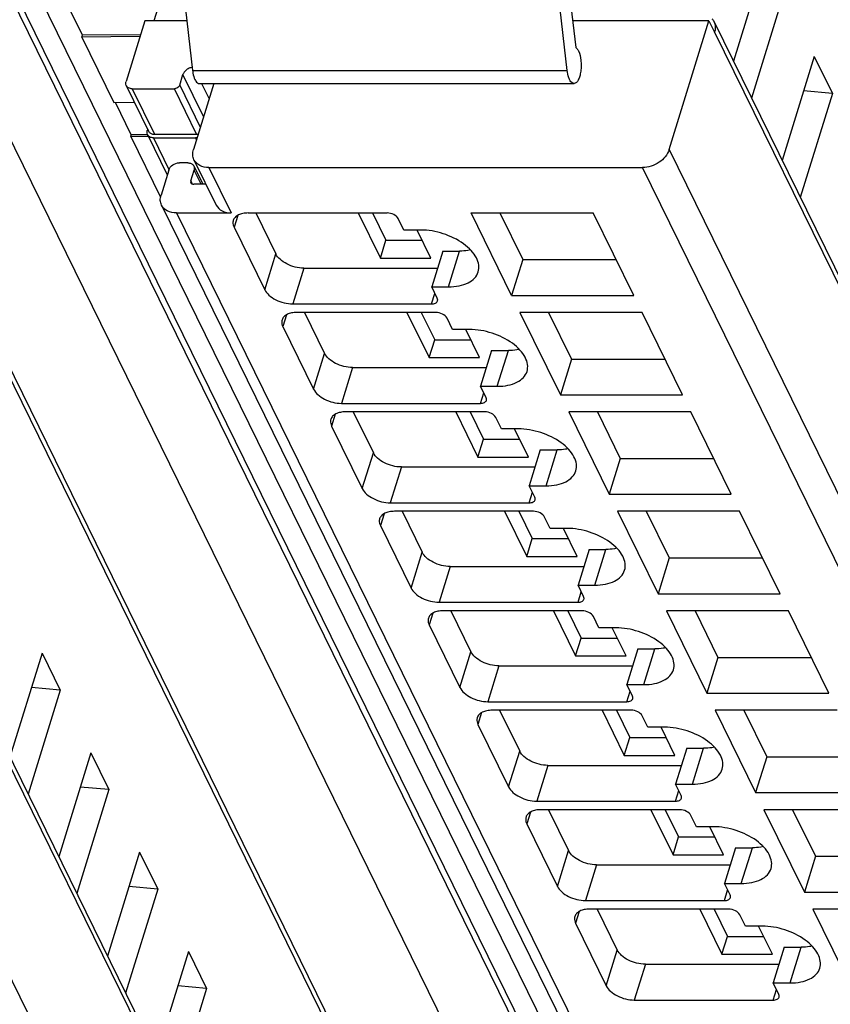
# Model space of a CAD drawing. Header units: millimetres. Extents: x 0 to 841, y 0 to 594.
# Tile 139 of 237: x 497 to 515, y 55 to 77. Entities that reach past the tile are written whole.
import ezdxf

# ---------------------------------------------------------------- set-up
doc = ezdxf.new("R2010")
doc.units = ezdxf.units.MM
doc.header["$LTSCALE"] = 46.255
doc.layers.get('0').update_dxf_attribs({"linetype": 'CONTINUOUS'})

msp = doc.modelspace()

# ---------------------------------------------------------------- linework, layer by layer
at = {"color": 9, "linetype": 'CONTINUOUS'}
for p, q in [((518.56936, 33.68029), (491.7976, 88.23541)), ((517.40831, 32.90348), (490.63652, 87.45865)), ((492.80438, 87.45865), (519.57616, 32.90348)), ((512.52731, 37.61283), (490.74732, 81.99579)), ((511.35149, 31.51324), (489.26646, 76.5178)), ((534.65434, 31.51324), (512.5693, 76.5178)), ((501.14622, 75.6697), (509.34366, 75.6697)), ((501.38906, 74.66228), (500.93693, 75.58362)), ((499.82694, 75.27029), (500.315, 74.27572)), ((501.23606, 74.27572), (500.748, 75.27029)), ((500.86431, 75.34863), (501.31644, 74.42728)), ((501.34452, 75.38375), (501.50865, 75.04928)), ((500.2908, 74.19739), (500.63059, 73.50495)), ((501.23244, 74.15545), (501.21186, 74.19739)), ((488.27059, 73.93864), (510.59965, 28.43679)), ((511.57343, 73.93864), (533.90249, 28.43679)), ((501.33197, 73.17906), (501.17821, 73.49239)), ((501.50494, 73.54697), (501.993, 72.5524)), ((533.32093, 28.04512), (510.99186, 73.54697)), ((501.10559, 73.25739), (501.14118, 73.18486)), ((500.79562, 72.5524), (522.14855, 29.0397)), ((502.13346, 72.5006), (502.05342, 72.24159)), ((502.72451, 70.87405), (502.96658, 71.65738)), ((506.74667, 70.93621), (506.98874, 71.71954)), ((503.57963, 71.34657), (503.33756, 70.56325)), ((506.37706, 70.56325), (506.44824, 70.79358)), ((503.2011, 70.32496), (503.12106, 70.06596)), ((503.79216, 68.69842), (504.03422, 69.48174)), ((507.81432, 68.76058), (508.05639, 69.5439)), ((504.64727, 69.17094), (504.40521, 68.38761)), ((507.44471, 68.38761), (507.51589, 68.61795)), ((504.26875, 68.14933), (504.18871, 67.89032)), ((504.8598, 66.52278), (505.10187, 67.30611)), ((508.88197, 66.58494), (509.12403, 67.36827)), ((505.71492, 66.9953), (505.47286, 66.21198)), ((508.51236, 66.21198), (508.58354, 66.44231)), ((505.3364, 65.97369), (505.25636, 65.71469)), ((505.92745, 64.34715), (506.16952, 65.13047)), ((509.94961, 64.40931), (510.19168, 65.19263)), ((506.78257, 64.81967), (506.5405, 64.03634)), ((509.58, 64.03634), (509.65118, 64.26668)), ((506.40404, 63.79806), (506.324, 63.53905)), ((506.9951, 62.17151), (507.23716, 62.95484)), ((511.01726, 62.23367), (511.25933, 63.017)), ((507.85021, 62.64403), (507.60815, 61.86071)), ((510.64765, 61.86071), (510.71883, 62.09104)), ((507.47169, 61.62242), (507.39165, 61.36342)), ((508.06274, 59.99588), (508.30481, 60.7792)), ((512.08491, 60.05804), (512.32697, 60.84137)), ((508.91786, 60.4684), (508.67579, 59.68507)), ((511.7153, 59.68507), (511.78648, 59.91541)), ((508.53934, 59.44679), (508.4593, 59.18778)), ((509.13039, 57.82024), (509.37246, 58.60357)), ((513.15255, 57.8824), (513.39462, 58.66573)), ((509.98551, 58.29276), (509.74344, 57.50944)), ((512.78294, 57.50944), (512.85412, 57.73977)), ((509.60698, 57.27115), (509.52694, 57.01215)), ((514.2202, 55.70677), (514.46227, 56.4901)), ((510.19804, 55.64461), (510.4401, 56.42793)), ((511.05315, 56.11713), (510.81109, 55.3338)), ((513.85059, 55.3338), (513.92177, 55.56414))]:
    msp.add_line(p, q, dxfattribs=at)
at = {"color": 7, "linetype": 'CONTINUOUS'}
for p, q in [((492.14871, 87.80143), (518.9205, 33.24627)), ((490.73566, 82.21606), (512.51565, 37.8331)), ((500.72053, 79.34447), (501.14622, 75.6697)), ((509.34366, 75.6697), (508.91798, 79.34447)), ((509.22018, 78.84006), (509.52915, 76.17281)), ((500.82416, 78.44993), (500.3015, 76.75861)), ((513.68205, 78.15015), (512.97908, 75.87535)), ((514.0786, 77.34206), (513.37563, 75.06725)), ((498.73757, 76.44051), (498.39063, 77.14748)), ((489.25503, 76.73367), (511.34006, 31.72911)), ((500.10265, 76.75861), (499.69114, 75.42696)), ((501.02008, 76.75861), (500.10265, 76.75861)), ((512.44487, 76.75861), (509.46129, 76.75861)), ((511.57343, 73.93864), (512.44487, 76.75861)), ((512.44487, 76.75861), (512.56688, 76.50997)), ((512.55787, 76.73367), (534.6429, 31.72911)), ((512.56688, 76.50997), (512.5693, 76.5178)), ((498.72534, 76.40132), (498.73744, 76.44048)), ((499.99514, 76.41072), (498.72534, 76.40132)), ((498.72534, 76.40132), (499.42693, 74.97161)), ((500.00725, 76.44989), (498.73747, 76.44048)), ((514.74969, 75.97452), (514.04672, 73.69971)), ((514.74969, 75.97452), (515.14625, 75.16642)), ((500.86431, 75.34863), (500.93693, 75.58362)), ((499.6958, 75.33885), (500.18387, 74.34427)), ((499.82694, 75.27029), (500.748, 75.27029)), ((501.61201, 75.38375), (501.16544, 73.93864)), ((501.29552, 75.38375), (509.49297, 75.38375)), ((515.14625, 75.16642), (514.51709, 75.22182)), ((499.42693, 74.97161), (499.87439, 74.97493)), ((499.80521, 74.26487), (499.45828, 74.97185)), ((515.14625, 75.16642), (514.44328, 72.89162)), ((500.1643, 74.38415), (500.155, 74.35405)), ((499.79298, 74.22568), (499.80509, 74.26485)), ((500.17802, 74.22853), (499.79298, 74.22568)), ((499.79298, 74.22568), (500.4453, 72.8964)), ((500.15971, 74.26747), (499.80512, 74.26485)), ((500.15966, 74.26594), (500.59222, 73.38447)), ((500.2908, 74.19739), (501.21186, 74.19739)), ((500.315, 74.27572), (501.23606, 74.27572)), ((501.1771, 73.71837), (501.66517, 72.72379)), ((500.62557, 73.49239), (500.45613, 72.94406)), ((501.04241, 73.64906), (500.8582, 73.64906)), ((501.10559, 73.25739), (501.17821, 73.49239)), ((501.17354, 73.5805), (501.37054, 73.17906)), ((501.50494, 73.54697), (510.99186, 73.54697)), ((501.44176, 73.17906), (501.17349, 73.17906)), ((500.46779, 72.72379), (521.82072, 29.21109)), ((500.79562, 72.5524), (501.993, 72.5524)), ((502.36143, 72.5524), (505.40093, 72.5524)), ((502.52736, 72.5524), (502.96658, 71.65738)), ((504.77043, 72.5524), (505.2554, 71.56414)), ((505.08367, 72.5524), (505.37643, 71.9558)), ((505.76817, 72.17943), (505.64615, 72.42808)), ((507.24305, 72.5524), (509.91413, 72.5524)), ((508.12767, 70.74973), (507.24305, 72.5524)), ((507.86952, 72.5524), (508.36974, 71.53306)), ((510.79875, 70.74973), (509.91413, 72.5524)), ((502.05342, 72.24159), (502.72451, 70.87405)), ((506.13659, 72.17943), (505.76817, 72.17943)), ((506.36067, 71.56414), (506.05873, 72.17943)), ((505.2554, 71.56414), (505.37643, 71.9558)), ((505.37643, 71.9558), (506.16847, 71.9558)), ((505.2554, 71.56414), (506.36067, 71.56414)), ((506.62032, 71.71954), (506.37825, 70.93621)), ((506.62032, 71.71954), (506.98874, 71.71954)), ((508.36974, 71.53306), (508.12767, 70.74973)), ((508.36974, 71.53306), (510.41435, 71.53306)), ((503.57963, 71.34657), (506.50506, 71.34657)), ((506.37825, 70.93621), (506.74667, 70.93621)), ((506.50027, 70.68757), (506.37825, 70.93621)), ((508.12767, 70.74973), (510.79875, 70.74973)), ((503.33756, 70.56325), (506.37706, 70.56325)), ((506.46858, 70.37676), (503.42907, 70.37676)), ((503.59501, 70.37676), (504.03422, 69.48174)), ((505.83808, 70.37676), (506.32305, 69.3885)), ((506.15131, 70.37676), (506.44408, 69.78017)), ((506.83581, 70.0038), (506.7138, 70.25244)), ((510.98177, 70.37676), (508.3107, 70.37676)), ((508.3107, 70.37676), (509.19532, 68.57409)), ((508.93717, 70.37676), (509.43739, 69.35742)), ((511.8664, 68.57409), (510.98177, 70.37676)), ((503.12106, 70.06596), (503.79216, 68.69842)), ((507.20424, 70.0038), (506.83581, 70.0038)), ((507.42832, 69.3885), (507.12638, 70.0038)), ((506.32305, 69.3885), (506.44408, 69.78017)), ((506.44408, 69.78017), (507.23612, 69.78017)), ((506.32305, 69.3885), (507.42832, 69.3885)), ((507.68796, 69.5439), (507.4459, 68.76058)), ((507.68796, 69.5439), (508.05639, 69.5439)), ((504.64727, 69.17094), (507.57271, 69.17094)), ((509.43739, 69.35742), (509.19532, 68.57409)), ((509.43739, 69.35742), (511.482, 69.35742)), ((507.4459, 68.76058), (507.81432, 68.76058)), ((507.56791, 68.51193), (507.4459, 68.76058)), ((509.19532, 68.57409), (511.8664, 68.57409)), ((504.40521, 68.38761), (507.44471, 68.38761)), ((507.53622, 68.20113), (504.49672, 68.20113)), ((504.66266, 68.20113), (505.10187, 67.30611)), ((506.90573, 68.20113), (507.39069, 67.21287)), ((507.21896, 68.20113), (507.51173, 67.60453)), ((507.90346, 67.82816), (507.78144, 68.07681)), ((512.04942, 68.20113), (509.37834, 68.20113)), ((509.37834, 68.20113), (510.26297, 66.39846)), ((510.00481, 68.20113), (510.50503, 67.18179)), ((512.93404, 66.39846), (512.04942, 68.20113)), ((504.18871, 67.89032), (504.8598, 66.52278)), ((508.27188, 67.82816), (507.90346, 67.82816)), ((508.49597, 67.21287), (508.19402, 67.82816)), ((507.39069, 67.21287), (507.51173, 67.60453)), ((507.51173, 67.60453), (508.30377, 67.60453)), ((507.39069, 67.21287), (508.49597, 67.21287)), ((508.75561, 67.36827), (508.51354, 66.58494)), ((508.75561, 67.36827), (509.12403, 67.36827)), ((505.71492, 66.9953), (508.64035, 66.9953)), ((510.50503, 67.18179), (510.26297, 66.39846)), ((510.50503, 67.18179), (512.54964, 67.18179)), ((508.51354, 66.58494), (508.88197, 66.58494)), ((508.63556, 66.3363), (508.51354, 66.58494)), ((510.26297, 66.39846), (512.93404, 66.39846)), ((505.47286, 66.21198), (508.51236, 66.21198)), ((508.60387, 66.02549), (505.56437, 66.02549)), ((505.7303, 66.02549), (506.16952, 65.13047)), ((507.97337, 66.02549), (508.45834, 65.03723)), ((508.28661, 66.02549), (508.57937, 65.4289)), ((513.11707, 66.02549), (510.44599, 66.02549)), ((510.44599, 66.02549), (511.33061, 64.22282)), ((511.07246, 66.02549), (511.57268, 65.00615)), ((514.00169, 64.22282), (513.11707, 66.02549)), ((505.25636, 65.71469), (505.92745, 64.34715)), ((508.97111, 65.65253), (508.84909, 65.90117)), ((509.33953, 65.65253), (508.97111, 65.65253)), ((509.56361, 65.03723), (509.26167, 65.65253)), ((508.45834, 65.03723), (508.57937, 65.4289)), ((508.57937, 65.4289), (509.37141, 65.4289)), ((509.82326, 65.19263), (509.58119, 64.40931)), ((509.82326, 65.19263), (510.19168, 65.19263)), ((508.45834, 65.03723), (509.56361, 65.03723)), ((511.57268, 65.00615), (511.33061, 64.22282)), ((511.57268, 65.00615), (513.61729, 65.00615)), ((506.78257, 64.81967), (509.708, 64.81967)), ((509.58119, 64.40931), (509.94961, 64.40931)), ((509.70321, 64.16066), (509.58119, 64.40931)), ((511.33061, 64.22282), (514.00169, 64.22282)), ((506.5405, 64.03634), (509.58, 64.03634)), ((509.67152, 63.84986), (506.63201, 63.84986)), ((506.79795, 63.84986), (507.23716, 62.95484)), ((509.04102, 63.84986), (509.52599, 62.8616)), ((509.35425, 63.84986), (509.64702, 63.25326)), ((514.18471, 63.84986), (511.51364, 63.84986)), ((511.51364, 63.84986), (512.39826, 62.04719)), ((512.1401, 63.84986), (512.64033, 62.83052)), ((515.06934, 62.04719), (514.18471, 63.84986)), ((510.03875, 63.47689), (509.91674, 63.72554)), ((506.324, 63.53905), (506.9951, 62.17151)), ((510.40718, 63.47689), (510.03875, 63.47689)), ((510.63126, 62.8616), (510.32932, 63.47689)), ((509.52599, 62.8616), (509.64702, 63.25326)), ((509.64702, 63.25326), (510.43906, 63.25326)), ((497.85273, 62.92071), (497.14976, 60.6459)), ((497.85273, 62.92071), (498.24928, 62.11261)), ((510.8909, 63.017), (510.64884, 62.23367)), ((510.8909, 63.017), (511.25933, 63.017)), ((509.52599, 62.8616), (510.63126, 62.8616)), ((512.64033, 62.83052), (512.39826, 62.04719)), ((512.64033, 62.83052), (514.68493, 62.83052)), ((507.85021, 62.64403), (510.77565, 62.64403)), ((498.24928, 62.11261), (497.54631, 59.83781)), ((498.24928, 62.11261), (497.62013, 62.16801)), ((510.64884, 62.23367), (511.01726, 62.23367)), ((510.77085, 61.98503), (510.64884, 62.23367)), ((512.39826, 62.04719), (515.06934, 62.04719)), ((507.60815, 61.86071), (510.64765, 61.86071)), ((510.73916, 61.67422), (507.69966, 61.67422)), ((507.8656, 61.67422), (508.30481, 60.7792)), ((510.10867, 61.67422), (510.59363, 60.68596)), ((510.4219, 61.67422), (510.71467, 61.07763)), ((515.25236, 61.67422), (512.58128, 61.67422)), ((512.58128, 61.67422), (513.46591, 59.87156)), ((513.20775, 61.67422), (513.70797, 60.65488)), ((511.1064, 61.30126), (510.98438, 61.5499)), ((507.39165, 61.36342), (508.06274, 59.99588)), ((511.47482, 61.30126), (511.1064, 61.30126)), ((511.69891, 60.68596), (511.39696, 61.30126)), ((510.59363, 60.68596), (510.71467, 61.07763)), ((510.71467, 61.07763), (511.50671, 61.07763)), ((498.92037, 60.74507), (498.21741, 58.47027)), ((498.92037, 60.74507), (499.31693, 59.93698)), ((511.95855, 60.84137), (511.71648, 60.05804)), ((511.95855, 60.84137), (512.32697, 60.84137)), ((510.59363, 60.68596), (511.69891, 60.68596)), ((513.70797, 60.65488), (513.46591, 59.87156)), ((513.70797, 60.65488), (515.75258, 60.65488)), ((508.91786, 60.4684), (511.84329, 60.4684)), ((499.31693, 59.93698), (498.61396, 57.66217)), ((499.31693, 59.93698), (498.68777, 59.99238)), ((511.71648, 60.05804), (512.08491, 60.05804)), ((511.8385, 59.80939), (511.71648, 60.05804)), ((508.67579, 59.68507), (511.7153, 59.68507)), ((513.46591, 59.87156), (516.13698, 59.87156)), ((511.80681, 59.49859), (508.76731, 59.49859)), ((508.93324, 59.49859), (509.37246, 58.60357)), ((511.17631, 59.49859), (511.66128, 58.51033)), ((511.48955, 59.49859), (511.78231, 58.90199)), ((516.32001, 59.49859), (513.64893, 59.49859)), ((513.64893, 59.49859), (514.53355, 57.69592)), ((514.2754, 59.49859), (514.77562, 58.47925)), ((512.17405, 59.12562), (512.05203, 59.37427)), ((508.4593, 59.18778), (509.13039, 57.82024)), ((512.54247, 59.12562), (512.17405, 59.12562)), ((512.76655, 58.51033), (512.46461, 59.12562)), ((511.66128, 58.51033), (511.78231, 58.90199)), ((511.78231, 58.90199), (512.57435, 58.90199)), ((513.0262, 58.66573), (512.78413, 57.8824)), ((513.0262, 58.66573), (513.39462, 58.66573)), ((499.98802, 58.56944), (499.28505, 56.29463)), ((499.98802, 58.56944), (500.38458, 57.76134)), ((511.66128, 58.51033), (512.76655, 58.51033)), ((514.77562, 58.47925), (514.53355, 57.69592)), ((514.77562, 58.47925), (516.82023, 58.47925)), ((509.98551, 58.29276), (512.91094, 58.29276)), ((500.38458, 57.76134), (499.68161, 55.48654)), ((500.38458, 57.76134), (499.75542, 57.81674)), ((512.78413, 57.8824), (513.15255, 57.8824)), ((512.90615, 57.63376), (512.78413, 57.8824)), ((514.53355, 57.69592), (517.20463, 57.69592)), ((509.74344, 57.50944), (512.78294, 57.50944)), ((512.87446, 57.32295), (509.83495, 57.32295)), ((510.00089, 57.32295), (510.4401, 56.42793)), ((512.24396, 57.32295), (512.72893, 56.33469)), ((512.55719, 57.32295), (512.84996, 56.72636)), ((517.38765, 57.32295), (514.71658, 57.32295)), ((514.71658, 57.32295), (515.6012, 55.52029)), ((513.24169, 56.94999), (513.11968, 57.19863)), ((509.52694, 57.01215), (510.19804, 55.64461)), ((513.61012, 56.94999), (513.24169, 56.94999)), ((513.8342, 56.33469), (513.53226, 56.94999)), ((512.72893, 56.33469), (512.84996, 56.72636)), ((512.84996, 56.72636), (513.642, 56.72636)), ((514.09384, 56.4901), (513.85178, 55.70677)), ((514.09384, 56.4901), (514.46227, 56.4901)), ((501.05567, 56.3938), (500.3527, 54.119)), ((501.05567, 56.3938), (501.45222, 55.58571)), ((512.72893, 56.33469), (513.8342, 56.33469)), ((511.05315, 56.11713), (513.97859, 56.11713)), ((501.45222, 55.58571), (500.74925, 53.3109)), ((501.45222, 55.58571), (500.82307, 55.64111)), ((513.85178, 55.70677), (514.2202, 55.70677)), ((513.97379, 55.45812), (513.85178, 55.70677)), ((510.81109, 55.3338), (513.85059, 55.3338))]:
    msp.add_line(p, q, dxfattribs=at)
for centre, radius, start, end in [((512.3298, 76.62174), 0.25405, 26.13953, 28.651716), ((512.3283, 76.62104), 0.25571, 20.378799, 26.132367), ((500.31484, 74.47912), 0.2034, 263.10788, 270.044676), ((501.07949, 73.53431), 0.10478, 26.152647, 30.827112)]:
    msp.add_arc(centre, radius, start, end, dxfattribs=at)
for points in [[(512.50807, 76.80308), (512.52558, 76.78551), (512.54085, 76.76533), (512.55275, 76.74356)], [(501.13838, 75.73811), (501.11515, 75.73492), (501.09219, 75.72839), (501.07063, 75.71916)], [(500.94523, 75.6049), (500.94199, 75.59802), (500.93918, 75.5909), (500.93693, 75.58362)], [(501.24631, 74.20004), (501.23492, 74.19832), (501.22338, 74.19739), (501.21186, 74.19739)], [(501.23606, 74.27572), (501.24797, 74.27572), (501.25995, 74.27773), (501.27135, 74.28116)], [(501.12827, 73.62792), (501.14479, 73.6183), (501.15966, 73.60442), (501.16946, 73.58801)], [(501.10559, 73.25739), (501.10125, 73.24334), (501.10145, 73.22655), (501.10792, 73.21334)]]:
    msp.add_open_spline(points, degree=3, dxfattribs=at)
for points, knots in [([(512.568, 76.71009), (512.57343, 76.69548), (512.59055, 76.63271), (512.58383, 76.56481), (512.5693, 76.5178)], [0, 0, 0, 0, 0.24049099, 1, 1, 1, 1]), ([(509.58979, 76.09708), (509.62045, 76.03462), (509.64354, 75.92383), (509.65101, 75.7734), (509.6432, 75.6555), (509.62107, 75.54784), (509.58705, 75.45123), (509.53184, 75.38375), (509.49297, 75.38376)], [0, 0, 0, 0, 0.27031636, 0.42849814, 0.58563937, 0.72925847, 0.84897904, 1, 1, 1, 1]), ([(509.52915, 76.17281), (509.53497, 76.16924), (509.56079, 76.14898), (509.57844, 76.12021), (509.58979, 76.09708)], [0, 0, 0, 0, 0.20946324, 1, 1, 1, 1]), ([(501.07063, 75.71916), (501.05675, 75.71321), (501.0062, 75.68662), (500.96318, 75.64298), (500.94523, 75.6049)], [0, 0, 0, 0, 0.26402802, 1, 1, 1, 1]), ([(501.14622, 75.6697), (501.14843, 75.65063), (501.15856, 75.58262), (501.17683, 75.51499), (501.1987, 75.47042)], [0, 0, 0, 0, 0.27893412, 1, 1, 1, 1]), ([(509.39614, 75.47042), (509.38953, 75.48388), (509.36327, 75.54771), (509.34987, 75.61618), (509.34366, 75.6697)], [0, 0, 0, 0, 0.21767694, 1, 1, 1, 1]), ([(499.69581, 75.33885), (499.68617, 75.35848), (499.68216, 75.39034), (499.6888, 75.41938), (499.69114, 75.42696)], [0, 0, 0, 0, 0.7338598, 1, 1, 1, 1]), ([(501.1987, 75.47042), (501.205, 75.45759), (501.2258, 75.41986), (501.2655, 75.38376), (501.29552, 75.38376)], [0, 0, 0, 0, 0.32261421, 1, 1, 1, 1]), ([(509.49297, 75.38376), (509.4841, 75.38376), (509.43909, 75.39466), (509.41195, 75.43821), (509.39614, 75.47042)], [0, 0, 0, 0, 0.1980752, 1, 1, 1, 1]), ([(499.82694, 75.27029), (499.7994, 75.27029), (499.74666, 75.27958), (499.70629, 75.31751), (499.69581, 75.33885)], [0, 0, 0, 0, 0.53653651, 1, 1, 1, 1]), ([(500.86431, 75.34863), (500.86096, 75.33777), (500.83661, 75.295), (500.78504, 75.27029), (500.748, 75.27029)], [0, 0, 0, 0, 0.23470992, 1, 1, 1, 1]), ([(500.15967, 74.26595), (500.15003, 74.28558), (500.14602, 74.31743), (500.15266, 74.34647), (500.155, 74.35405)], [0, 0, 0, 0, 0.7338598, 1, 1, 1, 1]), ([(500.18388, 74.34428), (500.19285, 74.326), (500.22457, 74.29274), (500.26764, 74.27996), (500.29044, 74.27719)], [0, 0, 0, 0, 0.46993173, 1, 1, 1, 1]), ([(500.2908, 74.19739), (500.26326, 74.19739), (500.21052, 74.20668), (500.17015, 74.2446), (500.15967, 74.26595)], [0, 0, 0, 0, 0.53653651, 1, 1, 1, 1]), ([(501.17711, 73.71837), (501.16118, 73.75081), (501.14258, 73.82584), (501.154, 73.90162), (501.16544, 73.93864)], [0, 0, 0, 0, 0.48263732, 1, 1, 1, 1]), ([(511.57343, 73.93864), (511.53859, 73.8259), (511.36328, 73.62743), (511.11815, 73.54697), (510.99186, 73.54697)], [0, 0, 0, 0, 0.48302105, 1, 1, 1, 1]), ([(501.50494, 73.54697), (501.43612, 73.54697), (501.30427, 73.5702), (501.20331, 73.66497), (501.17711, 73.71837)], [0, 0, 0, 0, 0.53640252, 1, 1, 1, 1]), ([(500.62557, 73.49239), (500.63951, 73.53748), (500.70963, 73.61688), (500.80768, 73.64906), (500.8582, 73.64906)], [0, 0, 0, 0, 0.48301924, 1, 1, 1, 1]), ([(501.04241, 73.64906), (501.0503, 73.64906), (501.07988, 73.64742), (501.10946, 73.63887), (501.12827, 73.62792)], [0, 0, 0, 0, 0.26597106, 1, 1, 1, 1]), ([(501.17354, 73.5805), (501.18317, 73.56087), (501.18719, 73.52901), (501.18055, 73.49997), (501.17821, 73.49239)], [0, 0, 0, 0, 0.7338598, 1, 1, 1, 1]), ([(501.10792, 73.21334), (501.11315, 73.20265), (501.13338, 73.18373), (501.15973, 73.17906), (501.17349, 73.17906)], [0, 0, 0, 0, 0.46369268, 1, 1, 1, 1]), ([(500.46779, 72.72379), (500.45187, 72.75624), (500.43327, 72.83126), (500.44469, 72.90705), (500.45613, 72.94406)], [0, 0, 0, 0, 0.48263732, 1, 1, 1, 1]), ([(500.79562, 72.5524), (500.72681, 72.5524), (500.59495, 72.57562), (500.494, 72.6704), (500.46779, 72.72379)], [0, 0, 0, 0, 0.53640252, 1, 1, 1, 1]), ([(501.66517, 72.72379), (501.69138, 72.6704), (501.79233, 72.57562), (501.92419, 72.5524), (501.993, 72.5524)], [0, 0, 0, 0, 0.46359768, 1, 1, 1, 1]), ([(502.03624, 72.38922), (502.03274, 72.3779), (502.02304, 72.32818), (502.03649, 72.27608), (502.05342, 72.24159)], [0, 0, 0, 0, 0.23564532, 1, 1, 1, 1]), ([(502.36143, 72.5524), (502.32229, 72.5524), (502.24857, 72.54617), (502.14951, 72.51506), (502.07403, 72.46331), (502.04393, 72.41411), (502.03624, 72.38922)], [0, 0, 0, 0, 0.30375974, 0.56999726, 0.79778841, 1, 1, 1, 1]), ([(505.64615, 72.42808), (505.62692, 72.46727), (505.54548, 72.52871), (505.45177, 72.5524), (505.40093, 72.5524)], [0, 0, 0, 0, 0.46198205, 1, 1, 1, 1]), ([(507.39703, 71.26258), (507.41177, 71.31032), (507.4186, 71.41998), (507.35943, 71.58362), (507.24201, 71.74147), (507.00988, 71.94153), (506.63714, 72.1207), (506.30368, 72.17943), (506.13659, 72.17943)], [0, 0, 0, 0, 0.08651326, 0.18324425, 0.2955517, 0.42361951, 0.71069026, 1, 1, 1, 1]), ([(507.22939, 71.74333), (507.21049, 71.73933), (507.13105, 71.72499), (507.05011, 71.71954), (506.98874, 71.71954)], [0, 0, 0, 0, 0.23947121, 1, 1, 1, 1]), ([(503.57963, 71.34657), (503.45252, 71.34657), (503.26246, 71.39543), (503.06238, 71.52539), (502.98879, 71.61211), (502.96658, 71.65738)], [0, 0, 0, 0, 0.53501664, 0.78777233, 1, 1, 1, 1]), ([(506.74667, 70.93621), (506.82495, 70.93621), (506.97239, 70.94866), (507.17051, 71.0109), (507.3215, 71.11437), (507.38165, 71.2128), (507.39703, 71.26258)], [0, 0, 0, 0, 0.30376172, 0.57000494, 0.79777765, 1, 1, 1, 1]), ([(502.72451, 70.87405), (502.74672, 70.82879), (502.82031, 70.74206), (503.02039, 70.6121), (503.21045, 70.56325), (503.33756, 70.56325)], [0, 0, 0, 0, 0.21222789, 0.46498369, 1, 1, 1, 1]), ([(506.50714, 70.62852), (506.50854, 70.63305), (506.5124, 70.65294), (506.50704, 70.67378), (506.50027, 70.68757)], [0, 0, 0, 0, 0.23585703, 1, 1, 1, 1]), ([(506.37706, 70.56325), (506.40625, 70.56325), (506.45841, 70.56921), (506.50072, 70.60779), (506.50714, 70.62852)], [0, 0, 0, 0, 0.57363204, 1, 1, 1, 1]), ([(503.42907, 70.37676), (503.38994, 70.37676), (503.31622, 70.37054), (503.21715, 70.33943), (503.14167, 70.28767), (503.11158, 70.23847), (503.10389, 70.21358)], [0, 0, 0, 0, 0.30375974, 0.56999726, 0.79778841, 1, 1, 1, 1]), ([(506.7138, 70.25244), (506.69456, 70.29164), (506.61313, 70.35308), (506.51942, 70.37676), (506.46858, 70.37676)], [0, 0, 0, 0, 0.46198205, 1, 1, 1, 1]), ([(503.10389, 70.21358), (503.10039, 70.20227), (503.09069, 70.15255), (503.10414, 70.10045), (503.12106, 70.06596)], [0, 0, 0, 0, 0.23564532, 1, 1, 1, 1]), ([(508.46467, 69.08695), (508.47942, 69.13469), (508.48625, 69.24435), (508.42708, 69.40799), (508.30965, 69.56583), (508.07752, 69.76589), (507.70479, 69.94506), (507.37133, 70.0038), (507.20424, 70.0038)], [0, 0, 0, 0, 0.08651326, 0.18324425, 0.2955517, 0.42361951, 0.71069026, 1, 1, 1, 1]), ([(504.64727, 69.17094), (504.52016, 69.17094), (504.33011, 69.21979), (504.13003, 69.34975), (504.05644, 69.43648), (504.03422, 69.48174)], [0, 0, 0, 0, 0.53501664, 0.78777233, 1, 1, 1, 1]), ([(508.29704, 69.5677), (508.27813, 69.5637), (508.1987, 69.54936), (508.11776, 69.5439), (508.05639, 69.5439)], [0, 0, 0, 0, 0.23947121, 1, 1, 1, 1]), ([(507.81432, 68.76058), (507.89259, 68.76058), (508.04004, 68.77302), (508.23816, 68.83526), (508.38915, 68.93873), (508.4493, 69.03716), (508.46467, 69.08695)], [0, 0, 0, 0, 0.30376172, 0.57000494, 0.79777765, 1, 1, 1, 1]), ([(503.79216, 68.69842), (503.81437, 68.65315), (503.88796, 68.56642), (504.08804, 68.43646), (504.2781, 68.38761), (504.40521, 68.38761)], [0, 0, 0, 0, 0.21222789, 0.46498369, 1, 1, 1, 1]), ([(507.57478, 68.45289), (507.57619, 68.45741), (507.58004, 68.47731), (507.57468, 68.49814), (507.56791, 68.51193)], [0, 0, 0, 0, 0.23585703, 1, 1, 1, 1]), ([(507.44471, 68.38761), (507.4739, 68.38761), (507.52606, 68.39357), (507.56837, 68.43216), (507.57478, 68.45289)], [0, 0, 0, 0, 0.57363204, 1, 1, 1, 1]), ([(504.49672, 68.20113), (504.45759, 68.20113), (504.38387, 68.1949), (504.2848, 68.16379), (504.20932, 68.11204), (504.17923, 68.06284), (504.17153, 68.03795)], [0, 0, 0, 0, 0.30375974, 0.56999726, 0.79778841, 1, 1, 1, 1]), ([(507.78144, 68.07681), (507.76221, 68.116), (507.68077, 68.17744), (507.58707, 68.20113), (507.53622, 68.20113)], [0, 0, 0, 0, 0.46198205, 1, 1, 1, 1]), ([(504.17153, 68.03795), (504.16804, 68.02663), (504.15834, 67.97691), (504.17179, 67.92481), (504.18871, 67.89032)], [0, 0, 0, 0, 0.23564532, 1, 1, 1, 1]), ([(509.53232, 66.91131), (509.54706, 66.95906), (509.55389, 67.06871), (509.49472, 67.23235), (509.3773, 67.3902), (509.14517, 67.59026), (508.77244, 67.76943), (508.43898, 67.82816), (508.27188, 67.82816)], [0, 0, 0, 0, 0.08651326, 0.18324425, 0.2955517, 0.42361951, 0.71069026, 1, 1, 1, 1]), ([(505.71492, 66.9953), (505.58781, 66.9953), (505.39775, 67.04416), (505.19767, 67.17412), (505.12408, 67.26084), (505.10187, 67.30611)], [0, 0, 0, 0, 0.53501664, 0.78777233, 1, 1, 1, 1]), ([(509.36468, 67.39206), (509.34578, 67.38806), (509.26634, 67.37372), (509.1854, 67.36827), (509.12403, 67.36827)], [0, 0, 0, 0, 0.23947121, 1, 1, 1, 1]), ([(508.88197, 66.58494), (508.96024, 66.58494), (509.10768, 66.59739), (509.3058, 66.65963), (509.45679, 66.7631), (509.51694, 66.86153), (509.53232, 66.91131)], [0, 0, 0, 0, 0.30376172, 0.57000494, 0.79777765, 1, 1, 1, 1]), ([(504.8598, 66.52278), (504.88202, 66.47752), (504.95561, 66.39079), (505.15569, 66.26083), (505.34574, 66.21198), (505.47286, 66.21198)], [0, 0, 0, 0, 0.21222789, 0.46498369, 1, 1, 1, 1]), ([(508.51236, 66.21198), (508.54155, 66.21198), (508.5937, 66.21794), (508.63601, 66.25653), (508.64243, 66.27725)], [0, 0, 0, 0, 0.57363204, 1, 1, 1, 1]), ([(508.64243, 66.27725), (508.64383, 66.28178), (508.64769, 66.30167), (508.64233, 66.32251), (508.63556, 66.3363)], [0, 0, 0, 0, 0.23585703, 1, 1, 1, 1]), ([(505.56437, 66.02549), (505.52523, 66.02549), (505.45151, 66.01927), (505.35244, 65.98816), (505.27697, 65.9364), (505.24687, 65.8872), (505.23918, 65.86231)], [0, 0, 0, 0, 0.30375974, 0.56999726, 0.79778841, 1, 1, 1, 1]), ([(508.84909, 65.90117), (508.82986, 65.94037), (508.74842, 66.00181), (508.65471, 66.02549), (508.60387, 66.02549)], [0, 0, 0, 0, 0.46198205, 1, 1, 1, 1]), ([(505.23918, 65.86231), (505.23568, 65.851), (505.22598, 65.80128), (505.23943, 65.74918), (505.25636, 65.71469)], [0, 0, 0, 0, 0.23564532, 1, 1, 1, 1]), ([(510.59997, 64.73568), (510.61471, 64.78342), (510.62154, 64.89308), (510.56237, 65.05672), (510.44495, 65.21456), (510.21282, 65.41463), (509.84008, 65.59379), (509.50662, 65.65253), (509.33953, 65.65253)], [0, 0, 0, 0, 0.08651326, 0.18324425, 0.2955517, 0.42361951, 0.71069026, 1, 1, 1, 1]), ([(506.78257, 64.81967), (506.65546, 64.81967), (506.4654, 64.86852), (506.26532, 64.99848), (506.19173, 65.08521), (506.16952, 65.13047)], [0, 0, 0, 0, 0.53501664, 0.78777233, 1, 1, 1, 1]), ([(510.43233, 65.21643), (510.41343, 65.21243), (510.33399, 65.19809), (510.25305, 65.19263), (510.19168, 65.19263)], [0, 0, 0, 0, 0.23947121, 1, 1, 1, 1]), ([(509.94961, 64.40931), (510.02789, 64.40931), (510.17533, 64.42175), (510.37345, 64.48399), (510.52444, 64.58746), (510.58459, 64.68589), (510.59997, 64.73568)], [0, 0, 0, 0, 0.30376172, 0.57000494, 0.79777765, 1, 1, 1, 1]), ([(505.92745, 64.34715), (505.94966, 64.30188), (506.02325, 64.21515), (506.22333, 64.08519), (506.41339, 64.03634), (506.5405, 64.03634)], [0, 0, 0, 0, 0.21222789, 0.46498369, 1, 1, 1, 1]), ([(509.58, 64.03634), (509.60919, 64.03634), (509.66135, 64.0423), (509.70366, 64.08089), (509.71008, 64.10162)], [0, 0, 0, 0, 0.57363204, 1, 1, 1, 1]), ([(509.71008, 64.10162), (509.71148, 64.10615), (509.71534, 64.12604), (509.70997, 64.14687), (509.70321, 64.16066)], [0, 0, 0, 0, 0.23585703, 1, 1, 1, 1]), ([(506.63201, 63.84986), (506.59288, 63.84986), (506.51916, 63.84363), (506.42009, 63.81252), (506.34461, 63.76077), (506.31452, 63.71157), (506.30683, 63.68668)], [0, 0, 0, 0, 0.30375974, 0.56999726, 0.79778841, 1, 1, 1, 1]), ([(509.91674, 63.72554), (509.8975, 63.76473), (509.81607, 63.82617), (509.72236, 63.84986), (509.67152, 63.84986)], [0, 0, 0, 0, 0.46198205, 1, 1, 1, 1]), ([(506.30683, 63.68668), (506.30333, 63.67536), (506.29363, 63.62564), (506.30708, 63.57354), (506.324, 63.53905)], [0, 0, 0, 0, 0.23564532, 1, 1, 1, 1]), ([(511.66761, 62.56004), (511.68236, 62.60779), (511.68919, 62.71744), (511.63001, 62.88108), (511.51259, 63.03893), (511.28046, 63.23899), (510.90773, 63.41816), (510.57427, 63.47689), (510.40718, 63.47689)], [0, 0, 0, 0, 0.08651326, 0.18324425, 0.2955517, 0.42361951, 0.71069026, 1, 1, 1, 1]), ([(507.85021, 62.64403), (507.7231, 62.64403), (507.53305, 62.69289), (507.33297, 62.82285), (507.25938, 62.90957), (507.23716, 62.95484)], [0, 0, 0, 0, 0.53501664, 0.78777233, 1, 1, 1, 1]), ([(511.49998, 63.04079), (511.48107, 63.03679), (511.40164, 63.02245), (511.3207, 63.017), (511.25933, 63.017)], [0, 0, 0, 0, 0.23947121, 1, 1, 1, 1]), ([(511.01726, 62.23367), (511.09553, 62.23367), (511.24298, 62.24612), (511.4411, 62.30836), (511.59209, 62.41183), (511.65224, 62.51026), (511.66761, 62.56004)], [0, 0, 0, 0, 0.30376172, 0.57000494, 0.79777765, 1, 1, 1, 1]), ([(506.9951, 62.17151), (507.01731, 62.12625), (507.0909, 62.03952), (507.29098, 61.90956), (507.48104, 61.86071), (507.60815, 61.86071)], [0, 0, 0, 0, 0.21222789, 0.46498369, 1, 1, 1, 1]), ([(510.64765, 61.86071), (510.67684, 61.86071), (510.729, 61.86667), (510.7713, 61.90526), (510.77772, 61.92598)], [0, 0, 0, 0, 0.57363204, 1, 1, 1, 1]), ([(510.77772, 61.92598), (510.77913, 61.93051), (510.78298, 61.9504), (510.77762, 61.97124), (510.77085, 61.98503)], [0, 0, 0, 0, 0.23585703, 1, 1, 1, 1]), ([(507.69966, 61.67422), (507.66053, 61.67422), (507.58681, 61.668), (507.48774, 61.63689), (507.41226, 61.58513), (507.38217, 61.53593), (507.37447, 61.51104)], [0, 0, 0, 0, 0.30375974, 0.56999726, 0.79778841, 1, 1, 1, 1]), ([(510.98438, 61.5499), (510.96515, 61.5891), (510.88371, 61.65054), (510.79001, 61.67422), (510.73916, 61.67422)], [0, 0, 0, 0, 0.46198205, 1, 1, 1, 1]), ([(507.37447, 61.51104), (507.37098, 61.49973), (507.36128, 61.45001), (507.37473, 61.39791), (507.39165, 61.36342)], [0, 0, 0, 0, 0.23564532, 1, 1, 1, 1]), ([(512.73526, 60.38441), (512.75, 60.43215), (512.75683, 60.54181), (512.69766, 60.70545), (512.58024, 60.86329), (512.34811, 61.06336), (511.97538, 61.24252), (511.64191, 61.30126), (511.47482, 61.30126)], [0, 0, 0, 0, 0.08651326, 0.18324425, 0.2955517, 0.42361951, 0.71069026, 1, 1, 1, 1]), ([(508.91786, 60.4684), (508.79075, 60.4684), (508.60069, 60.51725), (508.40061, 60.64721), (508.32702, 60.73394), (508.30481, 60.7792)], [0, 0, 0, 0, 0.53501664, 0.78777233, 1, 1, 1, 1]), ([(512.56762, 60.86516), (512.54872, 60.86116), (512.46928, 60.84682), (512.38834, 60.84137), (512.32697, 60.84137)], [0, 0, 0, 0, 0.23947121, 1, 1, 1, 1]), ([(512.08491, 60.05804), (512.16318, 60.05804), (512.31062, 60.07048), (512.50874, 60.13272), (512.65973, 60.23619), (512.71988, 60.33462), (512.73526, 60.38441)], [0, 0, 0, 0, 0.30376172, 0.57000494, 0.79777765, 1, 1, 1, 1]), ([(508.06274, 59.99588), (508.08496, 59.95061), (508.15855, 59.86388), (508.35863, 59.73392), (508.54868, 59.68507), (508.67579, 59.68507)], [0, 0, 0, 0, 0.21222789, 0.46498369, 1, 1, 1, 1]), ([(511.7153, 59.68507), (511.74449, 59.68507), (511.79664, 59.69103), (511.83895, 59.72962), (511.84537, 59.75035)], [0, 0, 0, 0, 0.57363204, 1, 1, 1, 1]), ([(511.84537, 59.75035), (511.84677, 59.75488), (511.85063, 59.77477), (511.84527, 59.7956), (511.8385, 59.80939)], [0, 0, 0, 0, 0.23585703, 1, 1, 1, 1]), ([(508.76731, 59.49859), (508.72817, 59.49859), (508.65445, 59.49236), (508.55538, 59.46125), (508.47991, 59.4095), (508.44981, 59.3603), (508.44212, 59.33541)], [0, 0, 0, 0, 0.30375974, 0.56999726, 0.79778841, 1, 1, 1, 1]), ([(512.05203, 59.37427), (512.0328, 59.41346), (511.95136, 59.47491), (511.85765, 59.49859), (511.80681, 59.49859)], [0, 0, 0, 0, 0.46198205, 1, 1, 1, 1]), ([(508.44212, 59.33541), (508.43862, 59.32409), (508.42892, 59.27437), (508.44237, 59.22228), (508.4593, 59.18778)], [0, 0, 0, 0, 0.23564532, 1, 1, 1, 1]), ([(513.8029, 58.20877), (513.81765, 58.25652), (513.82448, 58.36617), (513.76531, 58.52981), (513.64789, 58.68766), (513.41576, 58.88772), (513.04302, 59.06689), (512.70956, 59.12562), (512.54247, 59.12562)], [0, 0, 0, 0, 0.08651326, 0.18324425, 0.2955517, 0.42361951, 0.71069026, 1, 1, 1, 1]), ([(509.98551, 58.29276), (509.8584, 58.29276), (509.66834, 58.34162), (509.46826, 58.47158), (509.39467, 58.5583), (509.37246, 58.60357)], [0, 0, 0, 0, 0.53501664, 0.78777233, 1, 1, 1, 1]), ([(513.63527, 58.68953), (513.61637, 58.68552), (513.53693, 58.67118), (513.45599, 58.66573), (513.39462, 58.66573)], [0, 0, 0, 0, 0.23947121, 1, 1, 1, 1]), ([(513.15255, 57.8824), (513.23083, 57.8824), (513.37827, 57.89485), (513.57639, 57.95709), (513.72738, 58.06056), (513.78753, 58.15899), (513.8029, 58.20877)], [0, 0, 0, 0, 0.30376172, 0.57000494, 0.79777765, 1, 1, 1, 1]), ([(509.13039, 57.82024), (509.1526, 57.77498), (509.22619, 57.68825), (509.42627, 57.55829), (509.61633, 57.50944), (509.74344, 57.50944)], [0, 0, 0, 0, 0.21222789, 0.46498369, 1, 1, 1, 1]), ([(512.78294, 57.50944), (512.81213, 57.50944), (512.86429, 57.5154), (512.9066, 57.55399), (512.91302, 57.57471)], [0, 0, 0, 0, 0.57363204, 1, 1, 1, 1]), ([(512.91302, 57.57471), (512.91442, 57.57924), (512.91828, 57.59913), (512.91291, 57.61997), (512.90615, 57.63376)], [0, 0, 0, 0, 0.23585703, 1, 1, 1, 1]), ([(509.83495, 57.32295), (509.79582, 57.32295), (509.7221, 57.31673), (509.62303, 57.28562), (509.54755, 57.23386), (509.51746, 57.18466), (509.50977, 57.15977)], [0, 0, 0, 0, 0.30375974, 0.56999726, 0.79778841, 1, 1, 1, 1]), ([(513.11968, 57.19863), (513.10044, 57.23783), (513.01901, 57.29927), (512.9253, 57.32295), (512.87446, 57.32295)], [0, 0, 0, 0, 0.46198205, 1, 1, 1, 1]), ([(509.50977, 57.15977), (509.50627, 57.14846), (509.49657, 57.09874), (509.51002, 57.04664), (509.52694, 57.01215)], [0, 0, 0, 0, 0.23564532, 1, 1, 1, 1]), ([(514.87055, 56.03314), (514.8853, 56.08088), (514.89213, 56.19054), (514.83295, 56.35418), (514.71553, 56.51202), (514.4834, 56.71209), (514.11067, 56.89125), (513.77721, 56.94999), (513.61012, 56.94999)], [0, 0, 0, 0, 0.08651326, 0.18324425, 0.2955517, 0.42361951, 0.71069026, 1, 1, 1, 1]), ([(514.70292, 56.51389), (514.68401, 56.50989), (514.60457, 56.49555), (514.52363, 56.4901), (514.46227, 56.4901)], [0, 0, 0, 0, 0.23947121, 1, 1, 1, 1]), ([(511.05315, 56.11713), (510.92604, 56.11713), (510.73598, 56.16598), (510.5359, 56.29594), (510.46232, 56.38267), (510.4401, 56.42793)], [0, 0, 0, 0, 0.53501664, 0.78777233, 1, 1, 1, 1]), ([(514.2202, 55.70677), (514.29847, 55.70677), (514.44592, 55.71921), (514.64404, 55.78145), (514.79503, 55.88492), (514.85517, 55.98335), (514.87055, 56.03314)], [0, 0, 0, 0, 0.30376172, 0.57000494, 0.79777765, 1, 1, 1, 1]), ([(510.19804, 55.64461), (510.22025, 55.59934), (510.29384, 55.51261), (510.49392, 55.38265), (510.68398, 55.3338), (510.81109, 55.3338)], [0, 0, 0, 0, 0.21222789, 0.46498369, 1, 1, 1, 1]), ([(513.85059, 55.3338), (513.87978, 55.3338), (513.93194, 55.33976), (513.97424, 55.37835), (513.98066, 55.39908)], [0, 0, 0, 0, 0.57363204, 1, 1, 1, 1]), ([(513.98066, 55.39908), (513.98206, 55.40361), (513.98592, 55.4235), (513.98056, 55.44433), (513.97379, 55.45812)], [0, 0, 0, 0, 0.23585703, 1, 1, 1, 1])]:
    msp.add_open_spline(points, degree=3, knots=knots, dxfattribs=at)

doc.saveas('drawing.dxf')
